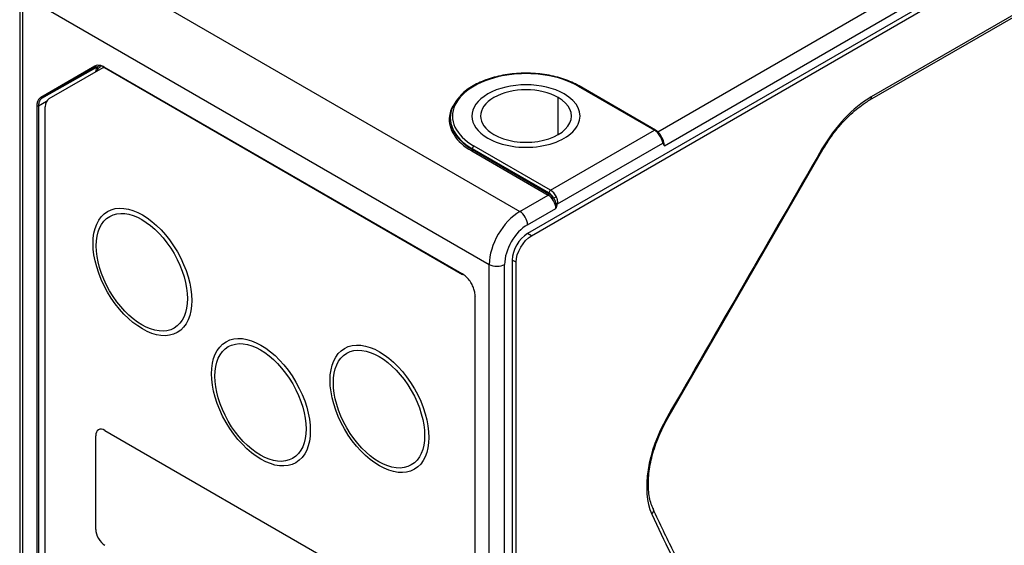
# Model space of a CAD drawing. Header units: millimetres. Extents: x 4 to 205, y 5 to 292.
# Tile 30 of 108: x 32 to 55, y 109 to 121. Entities that reach past the tile are written whole.
import ezdxf

# ---------------------------------------------------------------- set-up
doc = ezdxf.new("R2010")
doc.units = ezdxf.units.MM
doc.layers.add('1', color=7, linetype='CONTINUOUS')

msp = doc.modelspace()

# ---------------------------------------------------------------- linework, layer by layer
at = {"layer": '1', "color": 27, "linetype": 'CONTINUOUS'}
for p, q in [((69.969, 130.739), (44.159, 115.838)), ((44.248, 115.787), (69.88, 130.586)), ((52.071, 118.925), (68.153, 128.21)), ((68.184, 128.278), (52.103, 118.994)), ((33.199, 122.574), (43.982, 116.349)), ((47.17, 118.189), (54.536, 122.442)), ((47.323, 117.869), (54.713, 122.136)), ((32.419, 121.452), (32.419, 105.147)), ((32.492, 121.35), (43.275, 115.124)), ((32.492, 105.02), (32.492, 121.35)), ((34.159, 119.707), (32.904, 118.982)), ((32.934, 118.97), (34.238, 119.704)), ((34.19, 119.695), (32.934, 118.97)), ((42.65, 114.906), (34.372, 119.686)), ((34.376, 119.675), (42.657, 114.894)), ((45.326, 119.247), (47.094, 118.227)), ((47.119, 118.229), (45.351, 119.25)), ((32.851, 118.787), (33.04, 118.894)), ((44.866, 118.124), (44.866, 118.982)), ((32.816, 118.787), (32.816, 105.962)), ((32.851, 118.787), (32.851, 105.962)), ((42.374, 118.512), (42.374, 118.492)), ((44.689, 116.839), (47.094, 118.227)), ((44.852, 116.524), (47.285, 117.929)), ((42.869, 117.747), (44.636, 116.726)), ((44.654, 116.777), (42.886, 117.798)), ((42.886, 117.778), (42.886, 117.798)), ((42.886, 117.778), (44.654, 116.757)), ((44.689, 116.839), (42.922, 117.859)), ((47.403, 111.568), (50.989, 117.78)), ((43.982, 116.349), (44.636, 116.726)), ((44.159, 116.042), (44.813, 116.42)), ((44.248, 115.787), (44.159, 115.838)), ((43.894, 115.175), (43.806, 115.226)), ((43.806, 115.226), (43.806, 99.065)), ((43.275, 98.794), (43.275, 115.124)), ((43.629, 98.879), (43.629, 115.124)), ((43.894, 99.524), (43.894, 115.175)), ((42.944, 114.396), (42.944, 100.61)), ((42.951, 100.601), (42.951, 114.386))]:
    msp.add_line(p, q, dxfattribs=at)
at = {"layer": '1', "color": 2, "linetype": 'CONTINUOUS'}
for p, q in [((34.342, 119.669), (33.093, 118.948)), ((34.342, 119.669), (34.367, 119.683)), ((33.01, 106.081), (33.01, 118.765)), ((34.177, 109), (34.177, 111.164)), ((34.389, 111.287), (41.602, 107.122))]:
    msp.add_line(p, q, dxfattribs=at)
at = {"layer": '1', "color": 131, "linetype": 'CONTINUOUS'}
for p, q in [((34.177, 109), (34.177, 111.164)), ((34.389, 111.287), (41.602, 107.122))]:
    msp.add_line(p, q, dxfattribs=at)
at = {"layer": '1', "color": 2, "linetype": 'CONTINUOUS'}
for centre, major_axis, start_param, end_param in [((34.542, 119.323), (0.2, -0.346), 2.963037, 3.141593), ((33.293, 118.602), (0.2, -0.346), 3.141593, 3.926991), ((34.389, 111.042), (-0.15, 0.26), 5.497787, 7.068583), ((34.389, 108.878), (-0.15, 0.26), 0.785398, 2.356194)]:
    msp.add_ellipse(centre, major_axis=major_axis, ratio=0.57735, start_param=start_param, end_param=end_param, dxfattribs=at)
at = {"layer": '1', "color": 27, "linetype": 'CONTINUOUS'}
for centre, major_axis, ratio, start_param, end_param in [((44.124, 118.553), (1.7, 0), 0.57735, 0.785398, 3.926991), ((44.124, 118.553), (-1.05, 0), 0.57735, 3.926991, 7.068583), ((45.326, 119.206), (0.025, 0.0433), 0.57735, 0.000157, 0.785398), ((44.124, 118.512), (1.75, 0), 0.57735, 2.634667, 3.651365), ((44.124, 118.472), (-1.775, 0), 0.57735, 5.903151, 6.207689), ((44.124, 118.553), (-1.05, 0), 0.57735, 0.785398, 3.926991), ((44.124, 118.472), (-1.775, 0), 0.57735, 6.207689, 7.068583), ((44.124, 118.492), (-1.75, 0), 0.57735, 6.283185, 7.068583), ((47.094, 118.186), (0.025, 0.0433), 0.57735, 0.000123, 0.785398), ((47.094, 118.022), (-0.125, 0.217), 0.57735, 4.622303, 5.497787), ((44.124, 118.512), (1.75, 0), 0.57735, 3.651365, 3.926991), ((47.202, 118.064), (0.0445, 0.0227), 0.073456, 5.329786, 6.201593), ((47.147, 117.971), (0.125, -0.217), 0.57735, 0.785398, 1.778732), ((47.249, 117.949), (0.0454, 0.021), 0.756077, 5.202796, 6.113862), ((42.869, 117.767), (0.0125, 0.0217), 0.57735, 3.927014, 5.497787), ((42.922, 117.818), (-0.025, -0.0433), 0.57735, 3.926965, 5.497787), ((47.27, 117.914), (0.0409, 0.0287), 0.788549, 5.06399, 5.458945), ((44.689, 116.798), (-0.025, -0.0433), 0.57735, 3.926991, 5.497787), ((44.654, 116.614), (0.1, -0.173), 0.57735, 1.480838, 2.356194), ((44.689, 116.634), (0.125, -0.217), 0.57735, 1.48071, 2.356194), ((44.636, 116.747), (0.0125, 0.0217), 0.57735, 3.926991, 5.497787), ((44.636, 116.522), (-0.125, 0.217), 0.57735, 3.926991, 5.497787), ((44.654, 116.532), (-0.137, 0.238), 0.57735, 4.905373, 5.497787), ((44.798, 116.676), (0.0445, 0.0227), 0.073456, 3.758992, 5.329785), ((43.982, 115.532), (-0.5, -0.866), 0.57735, 3.926991, 5.497787), ((43.982, 116.145), (-0.125, 0.217), 0.57735, 3.926989, 5.497787), ((44.816, 116.544), (-0.0479, 0.0144), 0.30825, 1.578615, 2.489425), ((44.796, 116.485), (-0.0466, 0.0181), 0.211794, 2.114642, 2.509597), ((44.159, 115.43), (-0.375, -0.65), 0.57735, 3.926991, 5.497787), ((44.159, 115.43), (0.25, 0.433), 0.57735, 0.785398, 2.356194), ((43.452, 115.226), (-0.25, 0), 0.57735, 0.785398, 2.356197), ((42.969, 114.396), (-0.025, 0), 0.57735, 5.506514, 7.068606)]:
    msp.add_ellipse(centre, major_axis=major_axis, ratio=ratio, start_param=start_param, end_param=end_param, dxfattribs=at)
at = {"layer": '1', "color": 251, "linetype": 'CONTINUOUS'}
for start_param, end_param in [(3.926991, 7.068583), (0.785398, 3.926991)]:
    msp.add_ellipse((44.124, 118.553), major_axis=(-1.25, 0), ratio=0.57735, start_param=start_param, end_param=end_param, dxfattribs=at)
at = {"layer": '1', "color": 2, "linetype": 'CONTINUOUS'}
for centre, major_axis in [((35.256, 114.951), (-0.807, 1.398)), ((35.244, 114.944), (0.745, -1.291)), ((37.996, 111.94), (-0.807, 1.398)), ((37.984, 111.933), (0.745, -1.291)), ((40.736, 111.787), (-0.807, 1.398)), ((40.725, 111.78), (0.745, -1.291))]:
    msp.add_ellipse(centre, major_axis=major_axis, ratio=0.57735, dxfattribs=at)
at = {"layer": '1', "color": 131, "linetype": 'CONTINUOUS'}
for centre, start_param, end_param in [((34.389, 111.042), 5.497787, 7.068583), ((34.389, 108.878), 0.785398, 2.356194)]:
    msp.add_ellipse(centre, major_axis=(-0.15, 0.26), ratio=0.57735, start_param=start_param, end_param=end_param, dxfattribs=at)
at = {"layer": '1', "color": 27, "linetype": 'CONTINUOUS'}
for points, degree in [([(34.372, 119.686), (34.345, 119.701), (34.293, 119.723), (34.22, 119.73), (34.178, 119.718), (34.159, 119.707)], 3), ([(34.19, 119.695), (34.18, 119.69), (34.166, 119.695), (34.159, 119.707)], 3), ([(32.904, 118.982), (32.885, 118.971), (32.854, 118.941), (32.823, 118.874), (32.816, 118.818), (32.816, 118.787)], 3), ([(52.103, 118.994), (51.682, 118.751), (51.263, 118.309), (50.965, 117.793)], 3), ([(52.103, 118.994), (52.103, 118.962), (52.09, 118.939), (52.071, 118.928)], 3), ([(32.851, 118.787), (32.842, 118.782), (32.825, 118.782), (32.816, 118.787)], 3), ([(47.229, 118.075), (47.233, 118.067), (47.241, 118.051), (47.25, 118.029), (47.258, 118.01), (47.264, 117.993), (47.269, 117.978), (47.273, 117.965), (47.277, 117.954), (47.28, 117.944), (47.282, 117.936), (47.284, 117.931), (47.285, 117.929)], 3), ([(47.297, 117.964), (47.296, 117.966), (47.294, 117.971), (47.291, 117.98), (47.287, 117.989), (47.283, 117.999), (47.278, 118.01), (47.272, 118.023), (47.266, 118.036), (47.258, 118.051), (47.248, 118.068), (47.241, 118.079), (47.238, 118.085)], 3), ([(47.282, 118.001), (47.27, 118.041), (47.246, 118.088)], 2), ([(47.285, 117.929), (47.288, 117.922), (47.294, 117.91), (47.302, 117.899), (47.306, 117.893)], 3), ([(47.315, 117.909), (47.312, 117.919), (47.307, 117.938), (47.3, 117.955), (47.297, 117.964)], 3), ([(47.323, 117.869), (47.321, 117.873), (47.315, 117.88), (47.309, 117.888), (47.306, 117.893)], 3), ([(47.323, 117.869), (47.323, 117.875), (47.32, 117.887), (47.317, 117.902), (47.315, 117.909)], 3), ([(50.965, 117.793), (49.77, 115.723), (48.574, 113.652), (47.379, 111.582)], 3), ([(44.763, 116.656), (44.767, 116.649), (44.775, 116.636), (44.785, 116.618), (44.793, 116.601), (44.799, 116.584), (44.804, 116.569), (44.808, 116.555), (44.811, 116.542), (44.812, 116.533), (44.812, 116.53)], 3), ([(44.852, 116.524), (44.853, 116.529), (44.855, 116.538), (44.857, 116.554), (44.857, 116.572), (44.856, 116.591), (44.852, 116.612), (44.847, 116.635), (44.838, 116.66), (44.83, 116.678), (44.825, 116.687)], 3), ([(44.812, 116.53), (44.814, 116.52), (44.816, 116.499), (44.816, 116.478), (44.816, 116.467)], 3), ([(44.816, 116.467), (44.816, 116.458), (44.816, 116.441), (44.814, 116.427), (44.813, 116.42)], 3), ([(44.831, 116.464), (44.828, 116.456), (44.821, 116.441), (44.816, 116.427), (44.813, 116.42)], 3), ([(44.831, 116.464), (44.835, 116.474), (44.842, 116.495), (44.849, 116.514), (44.852, 116.524)], 3), ([(43.894, 115.175), (43.894, 115.389), (44.062, 115.68), (44.248, 115.787)], 3), ([(42.668, 114.896), (42.659, 114.891), (42.65, 114.895), (42.65, 114.906)], 3), ([(42.951, 114.386), (42.951, 114.41), (42.947, 114.462), (42.924, 114.554), (42.879, 114.659), (42.814, 114.761), (42.735, 114.848), (42.679, 114.889), (42.65, 114.906)], 3), ([(47.379, 111.582), (46.932, 110.808), (46.788, 109.891), (47.03, 109.356)], 3)]:
    msp.add_open_spline(points, degree=degree, dxfattribs=at)
for points, degree, knots in [([(34.177, 119.579), (34.18, 119.603), (34.189, 119.644), (34.209, 119.672), (34.22, 119.683)], 3, [0, 0, 0, 0, 0.539537, 1, 1, 1, 1]), ([(34.215, 119.605), (34.221, 119.627), (34.239, 119.666), (34.267, 119.693), (34.284, 119.702)], 3, [0, 0, 0, 0, 0.499887, 1, 1, 1, 1]), ([(34.365, 119.686), (34.336, 119.699), (34.289, 119.718), (34.248, 119.713), (34.233, 119.709)], 3, [0, 0, 0, 0, 0.605678, 1, 1, 1, 1]), ([(44.163, 119.542), (44.131, 119.543), (44.028, 119.545), (43.853, 119.534), (43.641, 119.507), (43.437, 119.465), (43.243, 119.408), (43.062, 119.337), (42.896, 119.254), (42.752, 119.158), (42.654, 119.08), (42.612, 119.033), (42.604, 119.023)], 3, [0, 0, 0, 0, 0.049697, 0.16474, 0.279809, 0.394932, 0.510139, 0.625458, 0.74091, 0.856494, 0.972158, 1, 1, 1, 1]), ([(45.351, 119.25), (45.324, 119.265), (45.242, 119.309), (45.096, 119.374), (44.909, 119.438), (44.709, 119.488), (44.5, 119.522), (44.317, 119.54), (44.204, 119.542), (44.163, 119.542)], 3, [0, 0, 0, 0, 0.086582, 0.250815, 0.415001, 0.579072, 0.743039, 0.90693, 1, 1, 1, 1]), ([(32.934, 118.97), (32.91, 118.95), (32.863, 118.91), (32.855, 118.828), (32.851, 118.787)], 3, [0, 0, 0, 0, 0.500025, 1, 1, 1, 1]), ([(50.989, 117.78), (51.01, 117.816), (51.072, 117.92), (51.183, 118.086), (51.326, 118.273), (51.477, 118.446), (51.635, 118.602), (51.797, 118.741), (51.943, 118.847), (52.035, 118.904), (52.072, 118.926)], 3, [0, 0, 0, 0, 0.072774, 0.212087, 0.351366, 0.49049, 0.629392, 0.768013, 0.906304, 1, 1, 1, 1]), ([(47.247, 118.086), (47.241, 118.099), (47.22, 118.135), (47.177, 118.188), (47.139, 118.217), (47.119, 118.229)], 3, [0, 0, 0, 0, 0.21278, 0.615609, 1, 1, 1, 1]), ([(47.061, 109.479), (47.05, 109.502), (47.022, 109.57), (46.986, 109.697), (46.958, 109.865), (46.949, 110.047), (46.957, 110.242), (46.983, 110.446), (47.027, 110.657), (47.089, 110.873), (47.167, 111.09), (47.26, 111.302), (47.342, 111.461), (47.391, 111.547), (47.403, 111.568)], 3, [0, 0, 0, 0, 0.047843, 0.141411, 0.234363, 0.326941, 0.419449, 0.51202, 0.604737, 0.697619, 0.790649, 0.883797, 0.972172, 1, 1, 1, 1]), ([(47.03, 109.356), (47.312, 108.733), (47.885, 107.588), (48.822, 106.103), (49.767, 104.917), (50.713, 103.988), (51.705, 103.245), (52.82, 102.65), (54.077, 102.246), (55.435, 102.089), (56.83, 102.177), (58.291, 102.492), (59.899, 103.074), (61.708, 103.988), (63.728, 105.285), (65.933, 106.991), (67.436, 108.339), (68.214, 109.077)], 3, [0, 0, 0, 0, 0.082525, 0.156633, 0.222475, 0.280623, 0.334316, 0.391339, 0.453279, 0.512048, 0.567872, 0.623609, 0.68281, 0.750228, 0.825738, 0.908592, 1, 1, 1, 1]), ([(51.019, 103.943), (50.959, 103.988), (50.81, 104.106), (50.587, 104.3), (50.349, 104.52), (50.113, 104.754), (49.868, 105.012), (49.617, 105.296), (49.378, 105.583), (49.159, 105.863), (48.962, 106.128), (48.781, 106.383), (48.605, 106.643), (48.424, 106.921), (48.252, 107.197), (48.085, 107.479), (47.916, 107.774), (47.726, 108.121), (47.517, 108.522), (47.291, 108.98), (47.138, 109.308), (47.06, 109.481)], 3, [0, 0, 0, 0, 0.035437, 0.088946, 0.136407, 0.184082, 0.240714, 0.297823, 0.354695, 0.407356, 0.456018, 0.499961, 0.544724, 0.592437, 0.643717, 0.684366, 0.732506, 0.788138, 0.851264, 0.921886, 1, 1, 1, 1]), ([(51.939, 103.311), (52.168, 103.179), (52.403, 103.064), (52.712, 102.914), (53.031, 102.794), (53.355, 102.673), (53.689, 102.584), (54.029, 102.493), (54.377, 102.437), (54.553, 102.409), (54.911, 102.369), (55.301, 102.346), (55.674, 102.345), (56.025, 102.358), (56.408, 102.39), (56.991, 102.463), (57.587, 102.588), (57.987, 102.689), (58.19, 102.748), (58.592, 102.865), (59.005, 103.017), (59.21, 103.093), (59.417, 103.176), (59.622, 103.259), (59.83, 103.351), (60.239, 103.531), (60.66, 103.745), (61.071, 103.954), (61.493, 104.194), (61.906, 104.429), (62.327, 104.693), (62.739, 104.951), (63.158, 105.238), (63.569, 105.518), (63.986, 105.825), (64.394, 106.124), (64.81, 106.449), (65.215, 106.766), (65.628, 107.108), (66.029, 107.441), (66.439, 107.798), (66.837, 108.145), (67.244, 108.515), (67.637, 108.874), (68.04, 109.256)], 2, [0, 0, 0, 0.037281, 0.037281, 0.085417, 0.085417, 0.133553, 0.133553, 0.181689, 0.181689, 0.205757, 0.229825, 0.257331, 0.277961, 0.302029, 0.326097, 0.374233, 0.398301, 0.422369, 0.422369, 0.470505, 0.470505, 0.494573, 0.494573, 0.518641, 0.518641, 0.566777, 0.566777, 0.614913, 0.614913, 0.663048, 0.663048, 0.711184, 0.711184, 0.75932, 0.75932, 0.807456, 0.807456, 0.855592, 0.855592, 0.903728, 0.903728, 0.951864, 0.951864, 1, 1, 1]), ([(68.075, 109.236), (67.301, 108.501), (65.804, 107.159), (63.61, 105.461), (61.602, 104.172), (59.806, 103.265), (58.211, 102.687), (56.762, 102.375), (55.378, 102.287), (54.031, 102.443), (52.899, 102.807), (52.233, 103.142), (51.977, 103.289)], 3, [0, 0, 0, 0, 0.14079, 0.268406, 0.384709, 0.488549, 0.579732, 0.66558, 0.751562, 0.842081, 0.937483, 1, 1, 1, 1])]:
    msp.add_open_spline(points, degree=degree, knots=knots, dxfattribs=at)
for points, weights in [([(34.39, 119.675), (34.379, 119.669), (34.372, 119.674), (34.372, 119.686)], [1.16962859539, 0.943473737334, 0.943457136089, 1.16957879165]), ([(32.934, 118.97), (32.924, 118.965), (32.911, 118.969), (32.904, 118.982)], [1.16963348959, 0.943454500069, 0.943455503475, 1.16963649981]), ([(47.06, 109.48), (47.079, 109.44), (47.066, 109.395), (47.03, 109.356)], [1.0225037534, 0.966076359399, 1.01576628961, 1.17157354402])]:
    msp.add_rational_spline(points, weights, degree=3, dxfattribs=at)
at = {"layer": '1', "color": 27, "linetype": 'CONTINUOUS', "extrusion": (-3.59197e-10, -6.22102e-10, -1)}
msp.add_open_spline([(50.965, 117.793), (50.98, 117.785), (50.988, 117.781), (50.987, 117.781)], degree=3, dxfattribs=at)
at = {"layer": '1', "color": 27, "linetype": 'CONTINUOUS', "extrusion": (1.25998e-10, 2.18247e-10, -1)}
msp.add_open_spline([(47.379, 111.582), (47.394, 111.573), (47.401, 111.569), (47.401, 111.569)], degree=3, dxfattribs=at)

doc.saveas('drawing.dxf')
